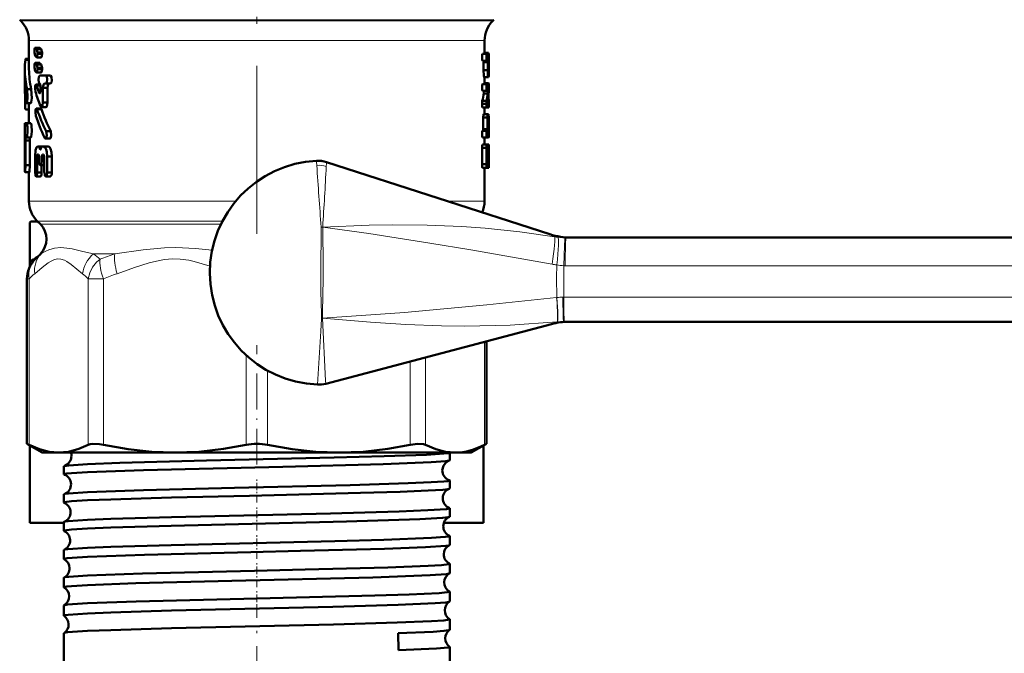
# Model space of a CAD drawing. Extents: x -1351 to 1763, y -1300 to 612.
# Tile 2 of 80: x -1335 to -1264, y -127 to -82. Entities that reach past the tile are written whole.
import ezdxf

# ---------------------------------------------------------------- set-up
doc = ezdxf.new("R2010")
doc.units = 0
doc.linetypes.add('DASHDOT', pattern=[18.5, 12, -3, 0.5, -3])

msp = doc.modelspace()

# ---------------------------------------------------------------- linework, layer by layer
at = {"color": 7, "linetype": 'DASHDOT', "lineweight": 18}
msp.add_line((-1317.632, -66.65), (-1317.632, -97.385), dxfattribs=at)
at = {"color": 7, "lineweight": 18}
for p, q in [((-1334.546, -81.859), (-1317.632, -81.859)), ((-1334.467, -81.937), (-1317.632, -81.937)), ((-1317.632, -81.859), (-1300.717, -81.859)), ((-1317.632, -81.937), (-1300.796, -81.937)), ((-1333.882, -83.352), (-1326.579, -83.352)), ((-1326.579, -83.352), (-1317.632, -83.352)), ((-1317.632, -83.352), (-1302.614, -83.352)), ((-1302.614, -83.352), (-1301.382, -83.352)), ((-1312.675, -92.337), (-1312.676, -92.345)), ((-1333.882, -94.823), (-1319.145, -94.823)), ((-1301.382, -94.823), (-1304.017, -94.823)), ((-1320.082, -96.238), (-1333.296, -96.238)), ((-1333.071, -96.463), (-1320.194, -96.463)), ((-1313.073, -99.923), (-1313.042, -96.672)), ((-1313.042, -96.672), (-1313.027, -96.671)), ((-1313.027, -96.672), (-1313.042, -96.672)), ((-1313.027, -96.671), (-1312.929, -96.666)), ((-1312.929, -96.675), (-1313.027, -96.672)), ((-1312.929, -96.675), (-1312.929, -96.666)), ((-1295.642, -97.423), (-1295.57, -97.423)), ((-1329.283, -98.584), (-1327.762, -98.584)), ((-1295.631, -99.423), (-1295.731, -99.423)), ((-1240.291, -99.423), (-1295.631, -99.423)), ((-1333.875, -100.369), (-1334.027, -100.369)), ((-1333.875, -100.369), (-1333.875, -112.218)), ((-1329.659, -112.218), (-1329.659, -100.369)), ((-1329.659, -100.369), (-1328.576, -100.369)), ((-1328.576, -100.369), (-1328.576, -112.218)), ((-1296.243, -101.705), (-1296.224, -101.703)), ((-1295.79, -101.674), (-1295.738, -101.673)), ((-1295.738, -101.673), (-1240.284, -101.673)), ((-1313.012, -103.178), (-1312.955, -103.177)), ((-1312.955, -103.181), (-1313.012, -103.178)), ((-1312.955, -103.181), (-1312.955, -103.177)), ((-1296.192, -103.441), (-1296.206, -103.443)), ((-1301.388, -112.218), (-1301.388, -104.854)), ((-1318.397, -112.218), (-1318.397, -105.812)), ((-1305.604, -105.97), (-1305.604, -112.218)), ((-1306.687, -112.218), (-1306.687, -106.257)), ((-1316.866, -106.917), (-1316.866, -112.218))]:
    msp.add_line(p, q, dxfattribs=at)
at = {"color": 7, "lineweight": 50}
for p, q in [((-1334.467, -81.937), (-1334.546, -81.859)), ((-1300.796, -81.937), (-1300.717, -81.859)), ((-1333.882, -83.352), (-1333.882, -85.404)), ((-1301.382, -83.352), (-1301.382, -84.298)), ((-1333.497, -84.11), (-1333.497, -84.196)), ((-1333.497, -84.196), (-1333.453, -84.44)), ((-1333.427, -83.866), (-1333.441, -83.861)), ((-1333.127, -83.861), (-1333.441, -83.861)), ((-1333.112, -83.866), (-1333.427, -83.866)), ((-1333.319, -83.968), (-1333.427, -83.866)), ((-1333.269, -84.212), (-1333.32, -83.968)), ((-1333.002, -83.968), (-1333.319, -83.968)), ((-1332.951, -84.212), (-1333.269, -84.212)), ((-1333.269, -84.298), (-1333.269, -84.212)), ((-1333.002, -83.968), (-1333.112, -83.866)), ((-1332.951, -84.212), (-1333.002, -83.968)), ((-1332.951, -84.298), (-1332.951, -84.212)), ((-1301.105, -84.237), (-1301.382, -84.237)), ((-1333.882, -84.729), (-1334.143, -84.729)), ((-1333.882, -84.658), (-1334.123, -84.658)), ((-1333.453, -84.44), (-1333.348, -84.542)), ((-1333.427, -84.955), (-1333.441, -84.949)), ((-1333.127, -84.949), (-1333.441, -84.949)), ((-1333.112, -84.955), (-1333.427, -84.955)), ((-1333.319, -85.057), (-1333.427, -84.955)), ((-1333.016, -84.548), (-1333.332, -84.548)), ((-1332.951, -84.298), (-1333.269, -84.298)), ((-1333.002, -85.057), (-1333.112, -84.955)), ((-1301.222, -84.298), (-1301.525, -84.298)), ((-1301.222, -84.788), (-1301.525, -84.788)), ((-1301.457, -85.474), (-1301.457, -84.886)), ((-1301.156, -84.886), (-1301.457, -84.886)), ((-1301.222, -84.298), (-1301.089, -84.298)), ((-1301.222, -84.788), (-1301.166, -84.788)), ((-1301.156, -85.474), (-1301.156, -84.886)), ((-1301.117, -85.376), (-1301.117, -84.886)), ((-1301.098, -84.886), (-1301.117, -84.886)), ((-1301.111, -84.788), (-1301.103, -84.788)), ((-1301.098, -84.886), (-1301.098, -85.376)), ((-1301.089, -84.298), (-1301.083, -84.543)), ((-1301.084, -84.543), (-1301.084, -85.474)), ((-1334.182, -85.404), (-1334.182, -86.633)), ((-1333.497, -85.199), (-1333.497, -85.285)), ((-1333.497, -85.285), (-1333.453, -85.528)), ((-1333.453, -85.528), (-1333.348, -85.63)), ((-1333.016, -85.636), (-1333.332, -85.636)), ((-1333.269, -85.3), (-1333.32, -85.057)), ((-1333.002, -85.057), (-1333.319, -85.057)), ((-1332.951, -85.3), (-1333.269, -85.3)), ((-1333.269, -85.387), (-1333.269, -85.3)), ((-1332.951, -85.387), (-1333.269, -85.387)), ((-1332.951, -85.3), (-1333.002, -85.057)), ((-1332.951, -85.387), (-1332.951, -85.3)), ((-1301.156, -85.474), (-1301.457, -85.474)), ((-1301.098, -85.376), (-1301.117, -85.376)), ((-1301.111, -85.474), (-1301.103, -85.474)), ((-1333.12, -85.849), (-1332.689, -85.849)), ((-1332.359, -85.849), (-1332.689, -85.849)), ((-1301.117, -85.963), (-1301.418, -85.963)), ((-1301.382, -85.963), (-1301.382, -86.453)), ((-1301.094, -86.392), (-1301.382, -86.392)), ((-1301.117, -85.963), (-1301.098, -85.963)), ((-1333.717, -86.817), (-1334.02, -86.817)), ((-1333.074, -86.493), (-1333.379, -86.493)), ((-1333.067, -86.55), (-1333.337, -86.55)), ((-1333.086, -87.086), (-1333.142, -87.086)), ((-1333.114, -86.42), (-1333.119, -86.42)), ((-1333.114, -86.42), (-1333.066, -86.578)), ((-1333.067, -86.578), (-1333.067, -86.959)), ((-1332.56, -86.737), (-1332.886, -86.737)), ((-1332.886, -87.782), (-1332.886, -86.737)), ((-1332.45, -86.419), (-1332.779, -86.419)), ((-1332.689, -86.419), (-1332.779, -86.419)), ((-1332.358, -86.419), (-1332.689, -86.419)), ((-1332.56, -87.782), (-1332.56, -86.737)), ((-1332.358, -86.419), (-1332.45, -86.419)), ((-1301.222, -86.453), (-1301.525, -86.453)), ((-1301.222, -86.943), (-1301.525, -86.943)), ((-1301.446, -87.124), (-1301.45, -86.943)), ((-1301.222, -86.453), (-1301.089, -86.453)), ((-1301.222, -86.943), (-1301.149, -86.943)), ((-1301.145, -87.124), (-1301.149, -86.943)), ((-1301.089, -86.453), (-1301.083, -86.698)), ((-1301.084, -86.809), (-1301.086, -87.015)), ((-1301.084, -86.698), (-1301.084, -86.809)), ((-1334.159, -87.733), (-1334.159, -87.16)), ((-1334.083, -87.733), (-1334.159, -87.733)), ((-1332.56, -87.782), (-1332.886, -87.782)), ((-1301.24, -87.662), (-1301.543, -87.662)), ((-1301.145, -87.124), (-1301.446, -87.124)), ((-1301.089, -87.601), (-1301.115, -87.601)), ((-1301.114, -87.448), (-1301.111, -87.629)), ((-1301.111, -87.629), (-1301.089, -87.629)), ((-1301.088, -87.631), (-1301.089, -87.601)), ((-1301.089, -87.629), (-1301.089, -88.119)), ((-1333.882, -88.265), (-1334.123, -88.265)), ((-1333.75, -87.809), (-1334.052, -87.809)), ((-1333.882, -87.809), (-1333.882, -89.248)), ((-1333.039, -88.2), (-1333.355, -88.2)), ((-1332.995, -88.257), (-1333.312, -88.257)), ((-1332.665, -88.099), (-1332.988, -88.099)), ((-1301.559, -87.874), (-1301.559, -87.869)), ((-1301.256, -87.869), (-1301.559, -87.869)), ((-1301.256, -87.874), (-1301.559, -87.874)), ((-1301.222, -88.119), (-1301.525, -88.119)), ((-1301.382, -88.119), (-1301.382, -88.609)), ((-1301.256, -87.874), (-1301.256, -87.869)), ((-1301.222, -88.119), (-1301.089, -88.119)), ((-1301.483, -89.686), (-1301.483, -88.854)), ((-1301.181, -88.854), (-1301.483, -88.854)), ((-1301.457, -88.609), (-1301.155, -88.609)), ((-1301.181, -89.686), (-1301.181, -88.854)), ((-1301.094, -88.609), (-1301.155, -88.609)), ((-1301.086, -88.854), (-1301.117, -88.854)), ((-1301.086, -88.854), (-1301.094, -88.609)), ((-1301.086, -89.252), (-1301.086, -88.854)), ((-1334.182, -89.248), (-1334.055, -89.248)), ((-1334.182, -89.248), (-1334.182, -90.275)), ((-1333.752, -89.248), (-1334.055, -89.248)), ((-1332.328, -89.823), (-1332.66, -89.823)), ((-1301.222, -89.784), (-1301.525, -89.784)), ((-1301.494, -89.784), (-1301.483, -89.686)), ((-1301.181, -89.686), (-1301.483, -89.686)), ((-1301.222, -89.784), (-1301.192, -89.784)), ((-1301.192, -89.784), (-1301.181, -89.686)), ((-1301.127, -89.35), (-1301.135, -89.448)), ((-1301.135, -89.448), (-1301.135, -89.686)), ((-1301.093, -89.688), (-1301.135, -89.688)), ((-1301.134, -89.721), (-1301.089, -89.721)), ((-1301.124, -89.363), (-1301.127, -89.35)), ((-1301.127, -89.784), (-1301.114, -89.784)), ((-1301.089, -89.721), (-1301.093, -89.688)), ((-1301.086, -90.029), (-1301.086, -89.698)), ((-1334.181, -90.275), (-1334.178, -90.481)), ((-1334.178, -90.481), (-1334.178, -90.983)), ((-1333.826, -90.481), (-1334.127, -90.481)), ((-1334.127, -92.236), (-1334.127, -90.481)), ((-1334.109, -90.275), (-1334.055, -90.275)), ((-1333.752, -90.275), (-1334.055, -90.275)), ((-1333.826, -92.236), (-1333.826, -90.481)), ((-1332.392, -90.336), (-1332.722, -90.336)), ((-1301.222, -90.274), (-1301.525, -90.274)), ((-1301.382, -90.274), (-1301.382, -90.764)), ((-1301.382, -90.274), (-1301.094, -90.274)), ((-1301.222, -90.274), (-1301.114, -90.274)), ((-1301.086, -90.029), (-1301.1, -90.029)), ((-1334.182, -91.145), (-1334.178, -90.954)), ((-1334.182, -91.162), (-1334.182, -91.145)), ((-1334.182, -91.145), (-1334.182, -92.337)), ((-1334.181, -91.189), (-1334.182, -91.162)), ((-1334.178, -90.983), (-1334.181, -91.189)), ((-1333.269, -90.908), (-1333.204, -90.908)), ((-1332.923, -90.908), (-1333.204, -90.908)), ((-1333.029, -91.069), (-1333.101, -91.069)), ((-1332.916, -90.907), (-1332.837, -90.907)), ((-1332.51, -90.907), (-1332.837, -90.907)), ((-1301.559, -92.185), (-1301.559, -91.009)), ((-1301.256, -91.009), (-1301.559, -91.009)), ((-1301.222, -90.764), (-1301.525, -90.764)), ((-1301.256, -92.185), (-1301.256, -91.009)), ((-1301.222, -90.764), (-1301.089, -90.764)), ((-1301.166, -91.254), (-1301.111, -91.254)), ((-1301.089, -90.764), (-1301.083, -91.009)), ((-1301.084, -91.009), (-1301.084, -92.185)), ((-1333.446, -91.622), (-1333.446, -92.763)), ((-1333.15, -91.637), (-1333.306, -91.637)), ((-1333.306, -92.762), (-1333.306, -91.637)), ((-1333.193, -91.479), (-1333.264, -91.479)), ((-1333.195, -91.479), (-1333.264, -91.479)), ((-1333.195, -91.478), (-1333.149, -91.637)), ((-1333.15, -91.637), (-1333.15, -91.969)), ((-1332.977, -91.636), (-1332.926, -91.477)), ((-1332.788, -91.636), (-1332.977, -91.636)), ((-1332.977, -91.969), (-1332.977, -91.636)), ((-1332.787, -91.969), (-1332.977, -91.969)), ((-1332.84, -91.477), (-1332.926, -91.477)), ((-1332.842, -91.477), (-1332.926, -91.477)), ((-1332.842, -91.477), (-1332.788, -91.635)), ((-1332.788, -91.635), (-1332.788, -92.76)), ((-1332.248, -91.619), (-1332.581, -91.619)), ((-1332.58, -92.759), (-1332.58, -91.619)), ((-1332.248, -92.759), (-1332.248, -91.619)), ((-1301.192, -91.695), (-1301.192, -91.499)), ((-1301.098, -91.499), (-1301.192, -91.499)), ((-1301.098, -91.695), (-1301.192, -91.695)), ((-1301.166, -91.94), (-1301.111, -91.94)), ((-1301.098, -91.499), (-1301.098, -91.695)), ((-1333.826, -92.236), (-1334.127, -92.236)), ((-1332.787, -92.254), (-1333.065, -92.254)), ((-1332.988, -92.762), (-1332.989, -92.254)), ((-1312.659, -92.027), (-1296.732, -97.18)), ((-1301.256, -92.185), (-1301.559, -92.185)), ((-1301.222, -92.429), (-1301.525, -92.429)), ((-1301.382, -92.429), (-1301.382, -94.823)), ((-1301.222, -92.429), (-1301.089, -92.429)), ((-1301.084, -92.185), (-1301.089, -92.429)), ((-1333.86, -92.753), (-1334.16, -92.753)), ((-1333.882, -92.753), (-1333.882, -94.823)), ((-1333.062, -93.047), (-1333.378, -93.047)), ((-1332.988, -92.762), (-1333.306, -92.762)), ((-1332.355, -93.045), (-1332.686, -93.045)), ((-1332.248, -92.759), (-1332.58, -92.759)), ((-1333.759, -96.273), (-1333.812, -96.332)), ((-1333.812, -96.332), (-1333.812, -99.14)), ((-1333.26, -96.273), (-1333.759, -96.273)), ((-1333.071, -96.463), (-1333.296, -96.238)), ((-1295.57, -97.423), (-1240.23, -97.423)), ((-1333.812, -99.464), (-1333.812, -99.14)), ((-1334.027, -112.141), (-1334.027, -100.369)), ((-1312.712, -107.852), (-1296.61, -103.59)), ((-1295.684, -103.423), (-1295.755, -103.423)), ((-1240.23, -103.423), (-1295.684, -103.423)), ((-1301.236, -112.141), (-1301.236, -104.814)), ((-1334.027, -112.141), (-1333.875, -112.218)), ((-1332.932, -112.773), (-1334.027, -112.141)), ((-1333.812, -117.773), (-1333.812, -112.265)), ((-1302.332, -112.773), (-1301.236, -112.141)), ((-1301.452, -117.773), (-1301.452, -112.265)), ((-1301.388, -112.218), (-1301.236, -112.141)), ((-1332.932, -112.773), (-1331.767, -112.773)), ((-1331.767, -112.773), (-1323.487, -112.773)), ((-1323.487, -112.773), (-1311.777, -112.773)), ((-1311.777, -112.773), (-1303.496, -112.773)), ((-1303.872, -113.319), (-1303.872, -112.773)), ((-1303.496, -112.773), (-1302.332, -112.773)), ((-1331.391, -114.325), (-1331.391, -113.757)), ((-1303.872, -115.331), (-1303.872, -114.752)), ((-1331.391, -116.337), (-1331.391, -115.746)), ((-1303.872, -117.345), (-1303.872, -116.74)), ((-1333.812, -117.773), (-1331.391, -117.773)), ((-1331.391, -118.352), (-1331.391, -117.733)), ((-1304.282, -117.773), (-1301.452, -117.773)), ((-1303.872, -119.36), (-1303.872, -118.726)), ((-1331.391, -120.369), (-1331.391, -119.718)), ((-1303.872, -121.379), (-1303.872, -120.71)), ((-1331.391, -122.388), (-1331.391, -121.701)), ((-1303.872, -123.399), (-1303.872, -122.692)), ((-1331.391, -124.41), (-1331.391, -123.682)), ((-1303.872, -125.422), (-1303.872, -124.672)), ((-1331.391, -130.773), (-1331.391, -125.66)), ((-1307.549, -125.663), (-1307.531, -126.883)), ((-1303.872, -130.773), (-1303.872, -126.648))]:
    msp.add_line(p, q, dxfattribs=at)
at = {"color": 7, "linetype": 'DASHDOT', "lineweight": 18, "ltscale": 0.213159}
msp.add_line((-1317.632, -113.627), (-1317.632, -105.101), dxfattribs=at)
at = {"color": 7, "linetype": 'DASHDOT', "lineweight": 18, "ltscale": 0.043444}
msp.add_line((-1317.632, -116.322), (-1317.632, -114.584), dxfattribs=at)
at = {"color": 7, "linetype": 'DASHDOT', "lineweight": 18, "ltscale": 0.044139}
msp.add_line((-1317.632, -118.339), (-1317.632, -116.573), dxfattribs=at)
at = {"color": 7, "linetype": 'DASHDOT', "lineweight": 18, "ltscale": 0.04498}
msp.add_line((-1317.632, -120.359), (-1317.632, -118.559), dxfattribs=at)
at = {"color": 7, "linetype": 'DASHDOT', "lineweight": 18, "ltscale": 0.045964}
msp.add_line((-1317.632, -122.381), (-1317.632, -120.542), dxfattribs=at)
at = {"color": 7, "linetype": 'DASHDOT', "lineweight": 18, "ltscale": 0.047104}
msp.add_line((-1317.632, -124.406), (-1317.632, -122.522), dxfattribs=at)
at = {"color": 7, "linetype": 'DASHDOT', "lineweight": 18, "ltscale": 0.312691}
msp.add_line((-1317.632, -136.126), (-1317.632, -123.618), dxfattribs=at)
at = {"color": 7, "lineweight": 50}
for points in [[(-1333.441, -83.861), (-1333.448, -83.862), (-1333.452, -83.865), (-1333.46, -83.875), (-1333.472, -83.9), (-1333.488, -83.97), (-1333.497, -84.11)], [(-1334.143, -84.729), (-1334.134, -84.679), (-1334.129, -84.664), (-1334.126, -84.66), (-1334.125, -84.659), (-1334.123, -84.658)], [(-1333.441, -84.949), (-1333.448, -84.951), (-1333.452, -84.954), (-1333.46, -84.964), (-1333.472, -84.989), (-1333.488, -85.059), (-1333.497, -85.199)], [(-1333.332, -84.548), (-1333.324, -84.545), (-1333.319, -84.542), (-1333.31, -84.53), (-1333.297, -84.503), (-1333.269, -84.298)], [(-1333.016, -84.548), (-1333.008, -84.545), (-1333.002, -84.542), (-1332.993, -84.53), (-1332.979, -84.503), (-1332.961, -84.433), (-1332.951, -84.298)], [(-1301.525, -84.788), (-1301.551, -84.698), (-1301.553, -84.411), (-1301.543, -84.337), (-1301.525, -84.298)], [(-1301.457, -84.886), (-1301.46, -84.816), (-1301.463, -84.798), (-1301.467, -84.788)], [(-1301.222, -84.788), (-1301.248, -84.698), (-1301.251, -84.411), (-1301.24, -84.337), (-1301.222, -84.298)], [(-1301.156, -84.886), (-1301.159, -84.816), (-1301.161, -84.798), (-1301.166, -84.788)], [(-1333.332, -85.636), (-1333.324, -85.634), (-1333.319, -85.63), (-1333.31, -85.619), (-1333.297, -85.592), (-1333.269, -85.387)], [(-1333.016, -85.636), (-1333.008, -85.634), (-1333.002, -85.63), (-1332.993, -85.619), (-1332.979, -85.591), (-1332.961, -85.521), (-1332.951, -85.387)], [(-1301.418, -85.963), (-1301.442, -85.84), (-1301.457, -85.474)], [(-1301.117, -85.963), (-1301.142, -85.84), (-1301.157, -85.474)], [(-1301.084, -85.474), (-1301.088, -85.874), (-1301.098, -85.963)], [(-1333.12, -85.85), (-1333.177, -85.93), (-1333.201, -86.158), (-1333.184, -86.312), (-1333.164, -86.376), (-1333.145, -86.406), (-1333.119, -86.42)], [(-1332.689, -86.419), (-1332.617, -86.341), (-1332.584, -86.109), (-1332.608, -85.951), (-1332.689, -85.849)], [(-1332.358, -86.419), (-1332.285, -86.342), (-1332.253, -86.195), (-1332.276, -85.952), (-1332.359, -85.849)], [(-1334.052, -87.809), (-1334.049, -87.808), (-1334.047, -87.807), (-1334.042, -87.801), (-1334.035, -87.787), (-1334.022, -87.746), (-1333.987, -87.421), (-1334.02, -86.817)], [(-1333.75, -87.809), (-1333.747, -87.808), (-1333.74, -87.803), (-1333.734, -87.793), (-1333.722, -87.758), (-1333.686, -87.466), (-1333.717, -86.817)], [(-1333.379, -86.493), (-1333.384, -86.494), (-1333.393, -86.499), (-1333.402, -86.508), (-1333.416, -86.538), (-1333.434, -86.605), (-1333.448, -86.767), (-1333.421, -87.007)], [(-1333.337, -86.55), (-1333.358, -86.507), (-1333.37, -86.496), (-1333.379, -86.493)], [(-1333.067, -86.959), (-1333.08, -87.067), (-1333.097, -87.106), (-1333.107, -87.116), (-1333.115, -87.118)], [(-1332.886, -86.737), (-1332.858, -86.52), (-1332.831, -86.458), (-1332.779, -86.419)], [(-1332.56, -86.737), (-1332.542, -86.561), (-1332.518, -86.485), (-1332.486, -86.436), (-1332.45, -86.419)], [(-1301.525, -86.943), (-1301.551, -86.853), (-1301.553, -86.567), (-1301.543, -86.492), (-1301.525, -86.453)], [(-1301.222, -86.943), (-1301.248, -86.853), (-1301.251, -86.567), (-1301.24, -86.492), (-1301.222, -86.453)], [(-1334.123, -88.265), (-1334.124, -88.265), (-1334.126, -88.264), (-1334.128, -88.262), (-1334.131, -88.254), (-1334.145, -88.171), (-1334.159, -87.733)], [(-1334.082, -87.738), (-1334.069, -87.788), (-1334.062, -87.802), (-1334.058, -87.807), (-1334.056, -87.808), (-1334.052, -87.809)], [(-1332.988, -88.099), (-1332.975, -88.097), (-1332.95, -88.076), (-1332.911, -87.989), (-1332.886, -87.782)], [(-1332.665, -88.099), (-1332.651, -88.096), (-1332.625, -88.075), (-1332.604, -88.04), (-1332.576, -87.948), (-1332.56, -87.782)], [(-1333.355, -88.2), (-1333.36, -88.201), (-1333.369, -88.206), (-1333.378, -88.215), (-1333.393, -88.244), (-1333.411, -88.312), (-1333.425, -88.474), (-1333.397, -88.714)], [(-1333.312, -88.257), (-1333.327, -88.224), (-1333.336, -88.211), (-1333.345, -88.203), (-1333.355, -88.2)], [(-1333.047, -88.036), (-1333.023, -88.08), (-1333.008, -88.094), (-1332.988, -88.099)], [(-1332.995, -88.257), (-1333.017, -88.215), (-1333.03, -88.203), (-1333.039, -88.2)], [(-1301.525, -88.119), (-1301.548, -88.049), (-1301.559, -87.874)], [(-1301.222, -88.119), (-1301.246, -88.049), (-1301.256, -87.874)], [(-1301.483, -88.854), (-1301.468, -88.633), (-1301.462, -88.613), (-1301.46, -88.61), (-1301.458, -88.609), (-1301.457, -88.609)], [(-1301.181, -88.854), (-1301.166, -88.633), (-1301.16, -88.613), (-1301.158, -88.61), (-1301.157, -88.609), (-1301.155, -88.609)], [(-1334.055, -90.275), (-1334.023, -90.209), (-1333.985, -89.817), (-1333.993, -89.527), (-1334.026, -89.3), (-1334.055, -89.248)], [(-1333.752, -90.275), (-1333.72, -90.212), (-1333.682, -89.843), (-1333.704, -89.394), (-1333.725, -89.292), (-1333.752, -89.248)], [(-1332.722, -90.336), (-1332.702, -90.331), (-1332.689, -90.321), (-1332.667, -90.292), (-1332.621, -90.127), (-1332.66, -89.823)], [(-1332.392, -90.336), (-1332.371, -90.331), (-1332.359, -90.321), (-1332.336, -90.292), (-1332.314, -90.244), (-1332.29, -90.129), (-1332.328, -89.823)], [(-1301.525, -90.274), (-1301.551, -90.184), (-1301.553, -89.898), (-1301.543, -89.823), (-1301.525, -89.784)], [(-1301.222, -90.274), (-1301.248, -90.184), (-1301.251, -89.898), (-1301.24, -89.823), (-1301.222, -89.784)], [(-1301.114, -89.784), (-1301.104, -89.862), (-1301.104, -90.209), (-1301.108, -90.256), (-1301.114, -90.274)], [(-1301.086, -89.264), (-1301.084, -89.594), (-1301.087, -89.714), (-1301.089, -89.72), (-1301.089, -89.721)], [(-1334.127, -90.481), (-1334.122, -90.334), (-1334.109, -90.275)], [(-1333.826, -90.481), (-1333.821, -90.334), (-1333.808, -90.275)], [(-1332.782, -90.279), (-1332.752, -90.322), (-1332.735, -90.334), (-1332.722, -90.336)], [(-1301.094, -90.274), (-1301.093, -90.273), (-1301.092, -90.272), (-1301.09, -90.255), (-1301.086, -90.029)], [(-1333.269, -90.908), (-1333.352, -90.985), (-1333.408, -91.169), (-1333.446, -91.622)], [(-1333.101, -91.069), (-1333.135, -90.973), (-1333.204, -90.908)], [(-1333.066, -91.122), (-1333.077, -91.118), (-1333.086, -91.108), (-1333.101, -91.069)], [(-1333.029, -91.068), (-1333.044, -91.105), (-1333.053, -91.117), (-1333.059, -91.121), (-1333.066, -91.122)], [(-1332.916, -90.907), (-1332.993, -90.972), (-1333.029, -91.068)], [(-1332.581, -91.619), (-1332.608, -91.306), (-1332.655, -91.126), (-1332.725, -90.983), (-1332.837, -90.907)], [(-1332.248, -91.619), (-1332.275, -91.311), (-1332.341, -91.082), (-1332.391, -90.989), (-1332.435, -90.938), (-1332.51, -90.907)], [(-1301.559, -91.009), (-1301.548, -90.834), (-1301.539, -90.789), (-1301.525, -90.764)], [(-1301.256, -91.009), (-1301.245, -90.834), (-1301.236, -90.789), (-1301.221, -90.764)], [(-1301.192, -91.499), (-1301.177, -91.279), (-1301.169, -91.258), (-1301.166, -91.254)], [(-1301.111, -91.254), (-1301.109, -91.258), (-1301.105, -91.28), (-1301.098, -91.499)], [(-1333.306, -91.637), (-1333.295, -91.53), (-1333.263, -91.479)], [(-1333.15, -91.969), (-1333.131, -92.148), (-1333.106, -92.219), (-1333.082, -92.248), (-1333.065, -92.254)], [(-1333.065, -92.254), (-1333.049, -92.248), (-1333.038, -92.239), (-1333.019, -92.21), (-1332.995, -92.14), (-1332.977, -91.969)], [(-1301.166, -91.94), (-1301.169, -91.935), (-1301.177, -91.914), (-1301.192, -91.695)], [(-1301.098, -91.695), (-1301.103, -91.894), (-1301.107, -91.928), (-1301.111, -91.94)], [(-1334.16, -92.753), (-1334.159, -92.752), (-1334.158, -92.751), (-1334.157, -92.748), (-1334.149, -92.712), (-1334.126, -92.236)], [(-1333.86, -92.753), (-1333.859, -92.752), (-1333.858, -92.751), (-1333.856, -92.748), (-1333.849, -92.712), (-1333.826, -92.236)], [(-1301.525, -92.429), (-1301.548, -92.36), (-1301.559, -92.185)], [(-1301.222, -92.429), (-1301.246, -92.36), (-1301.256, -92.185)], [(-1333.446, -92.763), (-1333.429, -92.952), (-1333.405, -93.024), (-1333.389, -93.043), (-1333.378, -93.047)], [(-1333.378, -93.047), (-1333.373, -93.047), (-1333.365, -93.042), (-1333.356, -93.033), (-1333.341, -93.006), (-1333.309, -92.84), (-1333.306, -92.762)], [(-1333.062, -93.047), (-1333.053, -93.045), (-1333.047, -93.041), (-1333.036, -93.028), (-1333.021, -92.997), (-1333, -92.917), (-1332.988, -92.762)], [(-1332.787, -92.76), (-1332.76, -92.955), (-1332.724, -93.024), (-1332.701, -93.041), (-1332.686, -93.045)], [(-1332.686, -93.045), (-1332.666, -93.039), (-1332.652, -93.029), (-1332.628, -92.996), (-1332.583, -92.818), (-1332.58, -92.759)], [(-1332.355, -93.045), (-1332.339, -93.041), (-1332.31, -93.017), (-1332.289, -92.983), (-1332.261, -92.898), (-1332.248, -92.759)], [(-1333.875, -112.218), (-1333.142, -112.533), (-1332.446, -112.714), (-1331.767, -112.773)], [(-1331.767, -112.773), (-1331.054, -112.708), (-1330.321, -112.508), (-1329.659, -112.218)], [(-1329.659, -112.218), (-1329.514, -112.168), (-1329.33, -112.144), (-1328.86, -112.168), (-1328.576, -112.218)], [(-1328.576, -112.218), (-1326.808, -112.532), (-1325.127, -112.714), (-1323.487, -112.773)], [(-1323.487, -112.773), (-1321.765, -112.708), (-1319.995, -112.508), (-1318.397, -112.218)], [(-1316.866, -112.218), (-1315.098, -112.532), (-1313.416, -112.714), (-1311.777, -112.773)], [(-1311.777, -112.773), (-1310.055, -112.708), (-1308.285, -112.508), (-1306.687, -112.218)], [(-1306.687, -112.218), (-1306.152, -112.144), (-1305.749, -112.168), (-1305.604, -112.218)], [(-1305.604, -112.218), (-1304.871, -112.533), (-1304.175, -112.714), (-1303.496, -112.773)], [(-1303.496, -112.773), (-1303.089, -112.752), (-1302.682, -112.688), (-1302.245, -112.574), (-1301.809, -112.414), (-1301.388, -112.218)], [(-1330.847, -113.012), (-1330.894, -113.296), (-1331.079, -113.575), (-1331.325, -113.725), (-1331.346, -113.731)], [(-1329.707, -113.598), (-1327.396, -113.509), (-1321.226, -113.343), (-1312.119, -113.129), (-1308.555, -113.031), (-1305.536, -112.919), (-1304.292, -112.84), (-1303.971, -112.799), (-1303.901, -112.782), (-1303.882, -112.773)], [(-1331.391, -113.757), (-1331.39, -113.754), (-1331.386, -113.748), (-1331.377, -113.743), (-1331.346, -113.731)], [(-1331.346, -113.731), (-1331.049, -113.686), (-1329.707, -113.598)], [(-1329.707, -114.165), (-1325.725, -114.023), (-1315.769, -113.778), (-1308.623, -113.593), (-1305.191, -113.46), (-1304.142, -113.382), (-1303.91, -113.343)], [(-1303.91, -113.343), (-1304.125, -113.46), (-1304.322, -113.705), (-1304.399, -114.022)], [(-1331.391, -114.325), (-1331.391, -114.323), (-1331.389, -114.319), (-1331.384, -114.314), (-1331.369, -114.306), (-1331.193, -114.27), (-1330.849, -114.234), (-1329.707, -114.165)], [(-1329.707, -115.588), (-1325.724, -115.448), (-1319.231, -115.286), (-1310.972, -115.089), (-1306.822, -114.963), (-1305.194, -114.892), (-1304.293, -114.83), (-1304.025, -114.799), (-1303.889, -114.767), (-1303.877, -114.76), (-1303.874, -114.757), (-1303.872, -114.752)], [(-1331.359, -115.724), (-1331.075, -115.678), (-1329.707, -115.588)], [(-1329.707, -116.177), (-1328.045, -116.109), (-1323.714, -115.981), (-1318.155, -115.846), (-1310.24, -115.652), (-1307.403, -115.565), (-1305.399, -115.483), (-1304.369, -115.417), (-1303.993, -115.373), (-1303.9, -115.351)], [(-1331.391, -116.337), (-1331.391, -116.335), (-1331.389, -116.331), (-1331.384, -116.327), (-1331.369, -116.319), (-1331.192, -116.283), (-1330.846, -116.247), (-1329.707, -116.177)], [(-1329.707, -117.575), (-1328.045, -117.508), (-1323.714, -117.381), (-1312.371, -117.113), (-1307.47, -116.974), (-1305.42, -116.891), (-1304.1, -116.797), (-1303.898, -116.759), (-1303.88, -116.75), (-1303.875, -116.746), (-1303.873, -116.742), (-1303.872, -116.74)], [(-1331.368, -117.715), (-1331.31, -117.699), (-1331.093, -117.667), (-1329.707, -117.575)], [(-1329.707, -118.192), (-1328.052, -118.124), (-1323.733, -117.996), (-1311.232, -117.693), (-1306.008, -117.526), (-1304.373, -117.431), (-1303.983, -117.385), (-1303.893, -117.362)], [(-1331.391, -118.352), (-1331.391, -118.35), (-1331.389, -118.346), (-1331.384, -118.342), (-1331.369, -118.334), (-1331.193, -118.298), (-1330.847, -118.262), (-1329.707, -118.192)], [(-1329.707, -119.56), (-1328.052, -119.494), (-1323.732, -119.367), (-1312.058, -119.091), (-1308.571, -118.995), (-1305.158, -118.864), (-1304.191, -118.794), (-1303.908, -118.749), (-1303.883, -118.739), (-1303.876, -118.734), (-1303.873, -118.728), (-1303.872, -118.726)], [(-1329.707, -120.209), (-1325.654, -120.065), (-1318.068, -119.875), (-1314.519, -119.791), (-1308.528, -119.633), (-1305.6, -119.523), (-1304.154, -119.425), (-1303.94, -119.392), (-1303.888, -119.376)], [(-1331.373, -119.702), (-1331.32, -119.686), (-1331.107, -119.654), (-1329.707, -119.56)], [(-1331.391, -120.369), (-1331.391, -120.367), (-1331.388, -120.363), (-1331.383, -120.358), (-1331.366, -120.35), (-1331.154, -120.309), (-1330.808, -120.275), (-1329.707, -120.209)], [(-1329.707, -121.544), (-1325.776, -121.406), (-1317.786, -121.209), (-1314.191, -121.126), (-1308.276, -120.97), (-1305.399, -120.86), (-1304.458, -120.803), (-1303.938, -120.741), (-1303.893, -120.727), (-1303.88, -120.72), (-1303.875, -120.716), (-1303.873, -120.714), (-1303.872, -120.71)], [(-1329.707, -122.228), (-1326.256, -122.101), (-1319.418, -121.925), (-1309.355, -121.676), (-1305.259, -121.524), (-1304.099, -121.437), (-1303.926, -121.407), (-1303.884, -121.392)], [(-1331.378, -121.687), (-1331.319, -121.669), (-1331.049, -121.631), (-1329.707, -121.544)], [(-1331.391, -122.388), (-1331.391, -122.386), (-1331.389, -122.382), (-1331.384, -122.378), (-1331.369, -122.37), (-1331.193, -122.334), (-1330.848, -122.298), (-1329.707, -122.228)], [(-1329.707, -123.525), (-1326.243, -123.4), (-1317.617, -123.187), (-1309.214, -122.98), (-1306.77, -122.9), (-1304.611, -122.796), (-1304.043, -122.742), (-1303.891, -122.709), (-1303.878, -122.701), (-1303.874, -122.698), (-1303.872, -122.694), (-1303.872, -122.692)], [(-1331.38, -123.67), (-1331.334, -123.653), (-1331.13, -123.621), (-1329.707, -123.525)], [(-1329.707, -124.249), (-1328.046, -124.181), (-1323.716, -124.052), (-1312.212, -123.774), (-1307.545, -123.64), (-1304.91, -123.525), (-1304.157, -123.465), (-1303.932, -123.429), (-1303.882, -123.411)], [(-1331.391, -124.41), (-1331.39, -124.406), (-1331.387, -124.403), (-1331.378, -124.396), (-1331.356, -124.387), (-1331.078, -124.341), (-1329.707, -124.249)], [(-1329.707, -125.503), (-1328.046, -125.436), (-1323.716, -125.31), (-1312.168, -125.037), (-1307.626, -124.91), (-1305.177, -124.81), (-1304.293, -124.75), (-1304.025, -124.719), (-1303.889, -124.687), (-1303.877, -124.68), (-1303.874, -124.677), (-1303.872, -124.672)], [(-1331.383, -125.649), (-1331.338, -125.633), (-1331.137, -125.6), (-1329.707, -125.503)], [(-1307.549, -125.663), (-1305.06, -125.557), (-1304.285, -125.501), (-1303.947, -125.456), (-1303.894, -125.441), (-1303.88, -125.433)], [(-1307.531, -126.883), (-1304.814, -126.765), (-1303.981, -126.688), (-1303.906, -126.67), (-1303.884, -126.661), (-1303.876, -126.656), (-1303.874, -126.653), (-1303.872, -126.648)]]:
    msp.add_lwpolyline(points, dxfattribs=at)
at = {"color": 7, "lineweight": 18}
for points in [[(-1312.929, -96.666), (-1309.617, -96.541), (-1307.964, -96.509), (-1305.486, -96.522), (-1302.994, -96.628), (-1301.333, -96.752), (-1298.857, -97.014), (-1296.386, -97.359)], [(-1296.563, -99.322), (-1302.368, -98.302), (-1305.283, -97.815), (-1309.651, -97.134), (-1312.929, -96.675)], [(-1295.731, -99.422), (-1295.693, -98.004), (-1295.664, -97.543), (-1295.65, -97.439), (-1295.646, -97.428), (-1295.644, -97.425), (-1295.642, -97.423)], [(-1333.033, -98.584), (-1332.678, -98.382), (-1332.461, -98.289), (-1332.07, -98.176), (-1331.605, -98.131)], [(-1331.605, -98.131), (-1331.184, -98.161), (-1330.813, -98.224), (-1330.034, -98.402), (-1329.283, -98.584)], [(-1327.762, -98.584), (-1325.732, -98.29), (-1324.22, -98.152), (-1323.412, -98.131)], [(-1323.412, -98.131), (-1322.012, -98.191), (-1320.818, -98.312)], [(-1330.063, -99.998), (-1330.462, -99.662), (-1330.863, -99.34), (-1331.188, -99.121), (-1331.353, -99.037), (-1331.604, -98.956), (-1331.831, -98.943), (-1332.068, -98.992), (-1332.301, -99.095), (-1332.518, -99.23), (-1332.951, -99.561), (-1333.47, -99.998)], [(-1329.659, -100.369), (-1329.545, -99.936), (-1329.342, -99.534), (-1329.062, -99.18), (-1328.811, -98.955)], [(-1320.967, -99.447), (-1322.089, -99.121), (-1322.487, -99.037), (-1323.093, -98.956), (-1323.642, -98.943), (-1324.213, -98.992), (-1324.776, -99.095), (-1325.301, -99.23), (-1326.346, -99.561), (-1327.599, -99.998)], [(-1313.013, -103.178), (-1313.015, -103.101), (-1313.024, -102.869), (-1313.061, -101.26), (-1313.073, -99.923)], [(-1312.955, -103.177), (-1307.09, -102.759), (-1301.23, -102.223), (-1296.243, -101.705)], [(-1295.755, -103.423), (-1295.756, -103.422), (-1295.757, -103.42), (-1295.761, -103.397), (-1295.773, -103.182), (-1295.79, -101.674)], [(-1313.304, -107.917), (-1313.07, -104.088), (-1313.016, -103.23), (-1313.013, -103.178)], [(-1296.206, -103.443), (-1299.546, -103.663), (-1302.782, -103.742), (-1304.464, -103.726), (-1307.004, -103.631), (-1309.532, -103.467), (-1312.955, -103.181)], [(-1312.955, -103.181), (-1312.723, -107.641), (-1312.712, -107.852)]]:
    msp.add_lwpolyline(points, dxfattribs=at)
at = {"color": 7, "lineweight": 50}
for centre, radius, start, end in [((-1335.882, -83.352), 2, 0, 45.00029), ((-1299.382, -83.352), 2, 134.99978, 180.00001), ((-1333.131, -83.892), 0.0319, 53.67957, 83.20579), ((-1301.229, -84.287), 0.135, 355.34691, 21.91509), ((-1328.346, -85.401), 5.836, 173.38316, 180.02539), ((-1333.328, -84.513), 0.0348, 235.38622, 263.80452), ((-1333.131, -84.981), 0.0319, 53.67957, 83.20579), ((-1300.629, -84.859), 0.488, 171.58465, 183.1253), ((-1301.695, -84.857), 0.597, 357.2295, 6.65479), ((-1327.716, -85.379), 6.466, 180.22024, 192.84951), ((-1327.532, -85.379), 6.35, 180.21849, 193.08919), ((-1333.328, -85.602), 0.0348, 235.38622, 263.80452), ((-1300.634, -85.402), 0.483, 176.83044, 188.48657), ((-1301.701, -85.404), 0.603, 353.40429, 2.73049), ((-1301.354, -86.443), 0.266, 357.30016, 10.94577), ((-1327.857, -86.618), 6.325, 180.12221, 190.20139), ((-1320.235, -82.808), 13.838, 197.66129, 202.19668), ((-1320.326, -82.129), 13.742, 198.76787, 201.14611), ((-1333.098, -87.078), 0.0444, 190.88111, 246.95712), ((-1307.813, -86.778), 6.731, 354.28225, 357.97651), ((-1300.479, -87.845), 1.08, 170.20986, 181.22491), ((-1308.338, -86.161), 6.959, 347.54242, 352.04534), ((-1300.176, -87.845), 1.08, 170.21146, 181.22455), ((-1308.159, -86.162), 7.08, 347.76597, 352.18926), ((-1308.214, -87.936), 7.133, 2.69124, 4.72427), ((-1320.149, -83.69), 13.933, 199.13439, 206.11357), ((-1320.2, -83.734), 13.57, 199.46879, 206.65749), ((-1320.239, -84.441), 13.834, 197.98989, 204.96184), ((-1301.194, -88.638), 0.0493, 356.01974, 37.02055), ((-1306.715, -89.484), 5.633, 2.23819, 8.598), ((-1300.76, -89.714), 0.375, 175.80195, 190.87498), ((-1306.642, -90.052), 5.561, 3.75753, 7.12403), ((-1312.982, -99.923), 8, 92.80199, 267.69027), ((-1313.275, -93.93), 2, 72.07208, 92.80199), ((-1313.275, -93.931), 2, 82.1331, 92.80151), ((-1328.403, -92.338), 5.779, 179.99641, 183.42971), ((-1334.003, -92.697), 0.167, 175.47614, 199.63572), ((-1331.882, -94.823), 2, 180.00001, 224.99919), ((-1303.382, -94.823), 2, 336.46252, 360), ((-1334.132, -97.523), 1.5, 315, 45), ((-1295.193, -92.425), 4.998, 252.0692, 270.00016), ((-1332.027, -100.369), 2, 135, 179.99999), ((-1319.17, -121.737), 26.926, 121.64694, 122.94132), ((-1329.583, -102.791), 5.441, 129.35589, 135.16457), ((-1295.331, -108.424), 5.001, 90.00227, 104.82511), ((-1313.223, -105.918), 2, 267.69027, 284.82648), ((-1313.223, -105.918), 2, 267.69152, 284.82522), ((-1317.632, -115.968), 3.827, 78.4608, 101.53363), ((-1331.589, -113.035), 0.743, 1.7866, 20.67788), ((-1303.913, -113.292), 0.0497, 273.35006, 327.01012), ((-1331.355, -114.304), 0.0422, 210.07016, 265.07052), ((-1331.612, -115.03), 0.73, 1.41987, 69.67187), ((-1303.67, -114.041), 0.729, 178.53169, 250.73123), ((-1331.613, -115.04), 0.731, 290.33174, 2.14828), ((-1303.913, -114.778), 0.0493, 33.29827, 86.66686), ((-1331.355, -115.767), 0.0417, 94.78988, 149.67148), ((-1303.633, -116.031), 0.731, 111.45024, 179.29611), ((-1303.904, -115.314), 0.0364, 276.57291, 332.65148), ((-1331.362, -116.324), 0.0319, 204.87996, 261.71688), ((-1331.648, -117.031), 0.732, 1.48406, 67.36948), ((-1303.632, -116.039), 0.732, 178.64216, 248.56539), ((-1331.649, -117.039), 0.733, 292.61357, 2.08652), ((-1303.903, -116.756), 0.0356, 27.46004, 83.50483), ((-1331.363, -117.746), 0.0312, 98.23061, 155.05334), ((-1303.596, -118.032), 0.733, 113.91086, 179.22093), ((-1303.898, -117.334), 0.0283, 280.13323, 337.46748), ((-1331.368, -118.343), 0.0253, 200.38301, 257.94947), ((-1331.686, -119.032), 0.734, 1.5631, 64.78067), ((-1303.596, -118.039), 0.734, 178.70093, 246.118), ((-1331.686, -119.038), 0.735, 295.19855, 2.00646), ((-1303.56, -120.033), 0.735, 116.56365, 179.15907), ((-1303.897, -118.736), 0.0275, 22.56068, 79.8975), ((-1303.894, -119.353), 0.0228, 284.02868, 341.76359), ((-1331.368, -119.727), 0.0246, 102.0094, 159.57842), ((-1303.559, -120.038), 0.735, 178.75822, 243.45977), ((-1331.371, -120.363), 0.0209, 196.50123, 253.90241), ((-1331.722, -121.033), 0.735, 1.60746, 62.04713), ((-1303.893, -120.717), 0.0223, 18.51033, 76.07411), ((-1331.722, -121.037), 0.736, 297.93658, 1.95626), ((-1303.523, -122.033), 0.736, 119.38545, 179.11179), ((-1303.891, -121.374), 0.0192, 288.27971, 345.18748), ((-1331.372, -121.707), 0.0202, 106.06032, 163.36579), ((-1303.523, -122.037), 0.736, 178.79106, 240.64843), ((-1331.374, -122.384), 0.0177, 193.32699, 249.64839), ((-1331.758, -123.033), 0.737, 1.63965, 59.15094), ((-1303.89, -122.697), 0.0186, 15.00843, 71.85962), ((-1331.758, -123.037), 0.737, 300.84058, 1.91039), ((-1303.487, -124.034), 0.737, 122.35875, 179.07268), ((-1303.888, -123.396), 0.0165, 292.54515, 348.09646), ((-1331.375, -123.686), 0.0171, 110.30288, 166.59229), ((-1303.487, -124.037), 0.738, 178.83107, 237.67622), ((-1331.376, -124.407), 0.0154, 190.53325, 245.11765), ((-1331.794, -125.037), 0.738, 303.87101, 1.8876), ((-1331.794, -125.034), 0.738, 1.67519, 56.11598), ((-1303.888, -124.675), 0.0158, 11.92704, 67.48636), ((-1331.377, -125.663), 0.0148, 114.62314, 169.32008), ((-1303.452, -126.034), 0.738, 125.45864, 179.05176), ((-1303.886, -125.42), 0.0145, 297.12645, 350.68668), ((-1303.451, -126.037), 0.738, 178.86425, 234.56737), ((-1303.886, -126.651), 0.0138, 9.48572, 62.9641)]:
    msp.add_arc(centre, radius, start, end, dxfattribs=at)
at = {"color": 7, "lineweight": 18}
for centre, radius, start, end in [((-1307.771, -91.721), 5.606, 182.15978, 185.52524), ((-1313.246, -94.332), 2.075, 74.02813, 92.90906), ((-675.119, -49.611), 639.656, 183.823111, 184.219126), ((-1704.88, -71.467), 392.759, 356.32156, 356.95293), ((-1306.377, -92.495), 6.3, 175.73993, 178.56087), ((-1446.206, -99.399), 133.304, 358.37615, 1.17102), ((-1296.043, -96.268), 1.144, 232.93447, 252.54613), ((-1295.564, -92.097), 5.326, 261.12635, 263.72528), ((-1295.565, -92.13), 5.293, 263.694, 269.16765), ((-1333.211, -104.069), 6.747, 49.2926, 54.39128), ((-1322.218, -115.944), 18.224, 107.71106, 111.2104), ((-1295.305, -92.301), 7.133, 259.84653, 262.54289), ((-1251.943, -100.401), 44.3, 178.67159, 181.68451), ((-1295.622, -95.722), 3.702, 260.52572, 268.31216), ((-1339.371, -100.415), 43.651, 358.34884, 1.3034), ((-1329.682, -104.538), 5.913, 129.84104, 135.16147), ((-1333.852, -104.538), 5.913, 44.83854, 50.15897), ((-1322.091, -115.986), 16.91, 109.00787, 112.54965), ((-1295.75, -105.504), 3.831, 90.6023, 97.10546), ((-1296.015, -104.602), 1.175, 99.35955, 120.45272), ((-1295.753, -108.703), 5.28, 90.02383, 94.77144), ((-1295.753, -108.703), 5.28, 90.02383, 94.77144)]:
    msp.add_arc(centre, radius, start, end, dxfattribs=at)
for centre, major_axis, ratio, start_param, end_param in [((-1296.701, -99.334), (-0.312, -1.975), 0.067242, 1.587314, 3.118718), ((-1296.37, -99.378), (-0.221, -1.988), 0.068553, 1.580857, 3.125476), ((-1295.57, -99.423), (0, 2), 0.030539, 0, 1.570796), ((-1332.027, -100.369), (1.414, -1.414), 0.862856, 3.141593, 4.000478), ((-1331.623, -99.998), (1.277, -1.539), 0.880592, 3.24575, 4.081599), ((-1328.216, -99.998), (-1.277, -1.539), 0.880592, 4.50733, 5.343179), ((-1327.811, -100.369), (0.765, -1.848), 0.357407, 3.706528, 4.565414), ((-1326.834, -99.998), (0.65, -1.891), 0.364753, 3.751886, 4.587735), ((-1296.359, -101.699), (0.151, -1.743), 0.065921, 0.01297, 1.561964), ((-1296.34, -101.698), (0.146, -1.744), 0.065996, 0.01257, 1.562362), ((-1295.684, -101.673), (0, 1.75), 0.030539, 1.570796, 3.141593)]:
    msp.add_ellipse(centre, major_axis=major_axis, ratio=ratio, start_param=start_param, end_param=end_param, dxfattribs=at)

doc.saveas('drawing.dxf')
